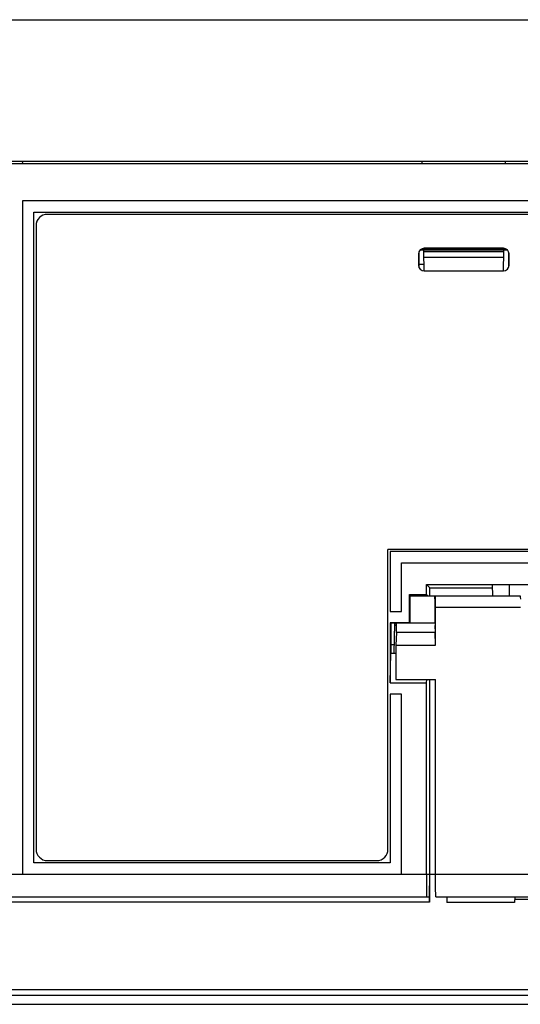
# Model space of a CAD drawing. Header units: millimetres. Extents: x 0 to 700, y 0 to 600.
# Tile 44 of 65: x 281 to 326, y 442 to 529. Entities that reach past the tile are written whole.
import ezdxf

# ---------------------------------------------------------------- set-up
doc = ezdxf.new("R2010")
doc.units = ezdxf.units.MM
doc.header["$LTSCALE"] = 39.111111
doc.layers.get('0').update_dxf_attribs({"linetype": 'CONTINUOUS'})

msp = doc.modelspace()

# ---------------------------------------------------------------- linework, layer by layer
at = {"color": 7, "linetype": 'CONTINUOUS'}
for p, q in [((266.654, 529.345), (406.654, 529.345)), ((266.654, 516.845), (406.654, 516.845)), ((281.64, 516.845), (281.673, 516.645)), ((316.983, 516.645), (316.98, 516.845)), ((324.325, 516.645), (324.329, 516.845)), ((266.654, 516.645), (406.654, 516.645)), ((281.654, 513.345), (281.654, 453.845)), ((391.654, 513.345), (281.654, 513.345)), ((282.654, 454.845), (282.654, 512.345)), ((282.654, 512.345), (390.654, 512.345)), ((389.454, 512.145), (283.854, 512.145)), ((282.854, 511.145), (282.854, 456.045)), ((316.829, 509.018), (324.479, 509.018)), ((324.452, 509.045), (316.856, 509.045)), ((317.119, 508.845), (317.116, 509.018)), ((324.154, 509.145), (317.154, 509.145)), ((324.189, 508.845), (324.192, 509.018)), ((316.654, 508.645), (316.654, 507.645)), ((316.681, 508.804), (316.681, 507.484)), ((324.189, 508.845), (317.119, 508.845)), ((317.149, 507.144), (317.12, 508.818)), ((324.189, 508.818), (317.12, 508.818)), ((324.18, 508.345), (317.128, 508.345)), ((324.159, 507.144), (324.189, 508.818)), ((324.627, 507.485), (324.627, 508.804)), ((324.654, 507.645), (324.654, 508.645)), ((316.681, 507.745), (317.138, 507.745)), ((317.154, 507.145), (324.154, 507.145)), ((313.954, 456.045), (313.954, 482.545)), ((388.454, 482.545), (313.954, 482.545)), ((314.154, 482.345), (314.154, 477.045)), ((390.654, 482.345), (314.154, 482.345)), ((315.154, 477.045), (315.154, 481.345)), ((315.154, 481.345), (391.654, 481.345)), ((317.366, 478.545), (317.366, 479.445)), ((317.366, 479.445), (317.654, 479.157)), ((317.366, 479.445), (326.654, 479.445)), ((323.215, 478.445), (323.198, 479.409)), ((325.547, 479.409), (323.198, 479.409)), ((324.654, 479.409), (324.654, 478.445)), ((315.854, 476.045), (315.854, 478.545)), ((315.854, 478.545), (315.89, 478.508)), ((315.854, 478.545), (317.366, 478.545)), ((315.89, 478.508), (315.891, 476.008)), ((315.89, 478.508), (316.153, 478.508)), ((316.153, 478.457), (316.153, 478.508)), ((317.366, 478.545), (317.453, 478.457)), ((317.654, 478.445), (317.654, 479.157)), ((317.654, 479.157), (323.203, 479.157)), ((315.89, 478.445), (325.637, 478.445)), ((317.453, 478.457), (316.153, 478.457)), ((318.099, 478.396), (318.093, 478.445)), ((318.105, 478.252), (318.099, 478.396)), ((318.11, 478.026), (318.105, 478.252)), ((318.114, 477.728), (318.11, 478.026)), ((318.117, 477.387), (318.114, 477.728)), ((318.141, 478.411), (318.137, 478.445)), ((318.145, 478.311), (318.141, 478.411)), ((318.149, 478.152), (318.145, 478.311)), ((318.152, 477.945), (318.149, 478.152)), ((318.153, 477.7), (318.152, 477.945)), ((318.154, 477.445), (318.153, 477.7)), ((325.637, 478.445), (325.641, 478.411)), ((325.641, 478.411), (325.645, 478.311)), ((325.645, 478.311), (325.649, 478.152)), ((314.154, 477.045), (315.154, 477.045)), ((318.116, 476.653), (318.117, 477.017)), ((318.117, 477.017), (318.117, 477.387)), ((318.154, 474.088), (318.154, 477.445)), ((318.154, 477.445), (325.654, 477.445)), ((314.154, 476.045), (314.154, 470.745)), ((314.218, 475.98), (314.154, 476.045)), ((315.854, 476.045), (314.154, 476.045)), ((315.891, 476.008), (314.191, 476.008)), ((314.218, 475.98), (314.219, 473.358)), ((314.504, 473.361), (314.55, 475.98)), ((314.55, 475.98), (314.698, 475.98)), ((314.7, 475.932), (314.699, 476.008)), ((314.701, 475.821), (314.7, 475.932)), ((315.854, 476.045), (315.891, 476.008)), ((318.11, 476.027), (315.891, 476.027)), ((318.108, 475.898), (318.107, 475.745)), ((318.11, 476.027), (318.108, 475.898)), ((318.11, 476.027), (318.114, 476.314)), ((318.114, 476.314), (318.116, 476.653)), ((314.698, 475.807), (314.547, 475.807)), ((314.696, 475.21), (314.654, 474.088)), ((314.696, 475.21), (314.698, 475.274)), ((318.112, 475.21), (314.696, 475.21)), ((314.698, 475.274), (314.699, 475.361)), ((314.699, 475.361), (314.7, 475.466)), ((314.7, 475.466), (314.701, 475.581)), ((314.701, 475.702), (314.701, 475.821)), ((314.701, 475.581), (314.701, 475.702)), ((318.107, 475.745), (318.107, 475.584)), ((318.107, 475.584), (318.108, 475.43)), ((318.108, 475.43), (318.11, 475.302)), ((318.11, 475.302), (318.112, 475.21)), ((318.154, 474.088), (318.112, 475.21)), ((314.154, 470.745), (314.219, 473.358)), ((314.219, 474.146), (314.518, 474.146)), ((314.219, 473.358), (314.504, 473.358)), ((314.654, 473.354), (314.504, 473.354)), ((314.654, 474.088), (314.654, 471.045)), ((314.654, 474.088), (318.154, 474.088)), ((314.154, 470.745), (317.366, 470.745)), ((314.654, 471.045), (318.154, 471.045)), ((317.366, 470.745), (317.374, 471.045)), ((317.366, 453.845), (317.366, 470.745)), ((317.654, 451.845), (317.654, 471.045)), ((318.154, 453.845), (318.154, 471.045)), ((314.154, 469.745), (314.154, 454.845)), ((315.154, 469.745), (314.154, 469.745)), ((315.154, 453.845), (315.154, 469.745)), ((283.854, 455.045), (312.954, 455.045)), ((314.154, 454.845), (282.654, 454.845)), ((279.629, 453.845), (317.653, 453.845)), ((317.366, 453.845), (317.357, 453.23)), ((317.619, 451.845), (317.653, 453.845)), ((317.654, 451.845), (317.653, 453.845)), ((317.654, 453.845), (386.654, 453.845)), ((318.155, 453.327), (318.154, 453.845)), ((318.159, 452.845), (318.155, 453.327)), ((317.357, 453.23), (317.352, 452.668)), ((317.352, 452.668), (317.352, 452.227)), ((318.164, 452.43), (318.159, 452.845)), ((318.172, 452.113), (318.164, 452.43)), ((267.154, 451.845), (317.611, 451.845)), ((317.352, 452.227), (317.357, 451.942)), ((317.357, 451.942), (317.366, 451.845)), ((317.611, 451.366), (317.619, 451.845)), ((317.611, 451.845), (317.613, 451.809)), ((317.614, 451.55), (317.611, 451.366)), ((317.613, 451.809), (317.614, 451.706)), ((317.614, 451.706), (317.614, 451.55)), ((317.619, 451.845), (317.654, 451.845)), ((318.18, 451.913), (318.172, 452.113)), ((318.189, 451.845), (318.18, 451.913)), ((318.189, 451.845), (386.619, 451.845)), ((319.154, 451.845), (319.163, 451.345)), ((325.154, 451.845), (325.145, 451.345)), ((350.158, 451.595), (325.15, 451.595)), ((317.611, 451.366), (267.154, 451.366)), ((325.145, 451.345), (319.163, 451.345)), ((333.533, 443.612), (267.154, 443.612)), ((333.512, 443.134), (267.154, 443.134)), ((267.154, 442.345), (333.441, 442.345))]:
    msp.add_line(p, q, dxfattribs=at)
for centre, radius, start, end in [((283.854, 511.145), 1, 90, 180), ((317.154, 508.645), 0.5, 90, 180), ((324.154, 508.645), 0.5, 0, 90), ((317.154, 507.645), 0.5, 180, 270), ((324.154, 507.645), 0.5, 270, 360), ((283.854, 456.045), 1, 180, 270), ((312.954, 456.045), 1, 270, 360)]:
    msp.add_arc(centre, radius, start, end, dxfattribs=at)

doc.saveas('drawing.dxf')
